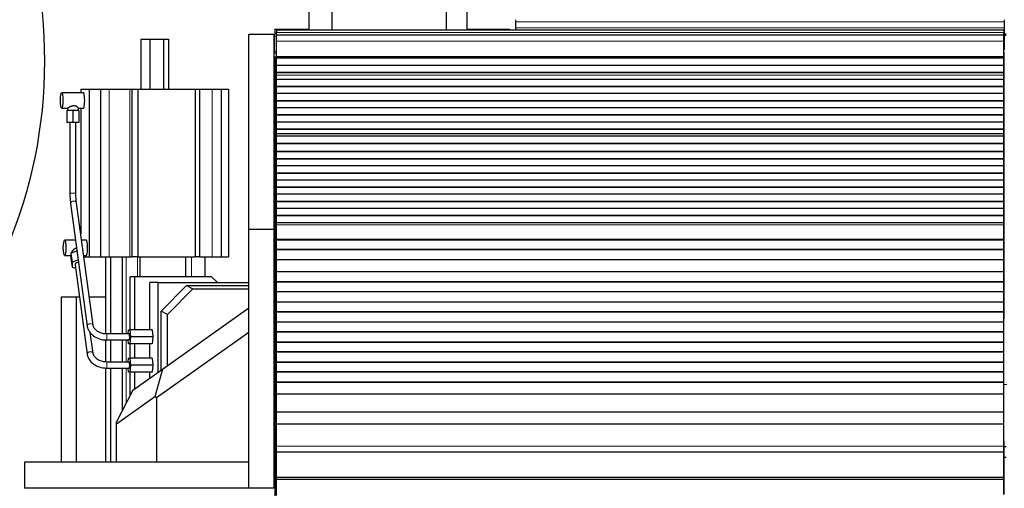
# Model space of a CAD drawing. Header units: inches. Extents: x 0 to 20790, y -12 to 14700.
# Tile 110 of 256: x 2418 to 3400, y 11090 to 11557. Entities that reach past the tile are written whole.
import ezdxf

# ---------------------------------------------------------------- set-up
doc = ezdxf.new("R2010")
doc.units = ezdxf.units.IN
doc.layers.add('1', color=7, linetype='Continuous', true_color=0xffffff)

msp = doc.modelspace()

# ---------------------------------------------------------------- linework, layer by layer
at = {"layer": '1', "color": 2, "linetype": 'Continuous', "lineweight": 25}
for p, q in [((2706.411, 11587.745), (2706.411, 11546.751)), ((2729.261, 11587.753), (2729.261, 11546.753)), ((2843.561, 11546.753), (2843.561, 11587.753)), ((2864.411, 11546.754), (2864.411, 11587.754)), ((2912.411, 11557.174), (2912.411, 11555.105)), ((3400.411, 11557.174), (3400.411, 11555.105)), ((2672.411, 11547.753), (2672.411, 11542.749)), ((2672.411, 11547.753), (2706.411, 11547.753)), ((2864.411, 11547.753), (2906.411, 11547.753)), ((2906.411, 11547.753), (2906.411, 11546.751)), ((2912.411, 11555.105), (2912.411, 11549.079)), ((2912.411, 11549.079), (2912.411, 11547.148)), ((3400.411, 11555.105), (3400.411, 11549.079)), ((3400.411, 11549.079), (3400.411, 11547.148)), ((2538.663, 11537.754), (2547.399, 11537.754)), ((2538.663, 11537.754), (2538.663, 11487.754)), ((2547.399, 11537.754), (2561.082, 11537.754)), ((2547.399, 11537.754), (2547.399, 11487.754)), ((2561.082, 11537.754), (2566.028, 11537.754)), ((2561.082, 11537.754), (2561.082, 11487.754)), ((2566.028, 11537.754), (2566.028, 11487.754)), ((2646.411, 11347.836), (2646.411, 11542.836)), ((2646.411, 11542.836), (2671.411, 11542.836)), ((2671.411, 11542.836), (2671.411, 11347.836)), ((2671.53, 11542.754), (2671.53, 11540.411)), ((2671.53, 11540.411), (2671.53, 11525.425)), ((3399.911, 11546.754), (2673.911, 11546.754)), ((2673.911, 11546.754), (2673.911, 11544.389)), ((2673.911, 11541.754), (2673.911, 11544.389)), ((2673.911, 11535.896), (2673.911, 11541.754)), ((3399.911, 11541.754), (2673.911, 11541.754)), ((2912.411, 11547.148), (3400.411, 11547.148)), ((2912.411, 11547.148), (2912.411, 11546.754)), ((3399.911, 11546.754), (3399.911, 11544.389)), ((3399.911, 11541.754), (3399.911, 11544.389)), ((3399.911, 11535.896), (3399.911, 11541.754)), ((3400.411, 11547.148), (3400.411, 11542.323)), ((3402.411, 11542.648), (3400.411, 11542.648)), ((3400.411, 11542.323), (3400.411, 11527.148)), ((3400.411, 11541.648), (3402.411, 11541.648)), ((2673.911, 11520.413), (2673.911, 11535.896)), ((3399.911, 11520.413), (3399.911, 11535.896)), ((2671.53, 11524.254), (2671.53, 11525.425)), ((2671.53, 11524.254), (2673.53, 11524.254)), ((2671.53, 11520.254), (2671.53, 11524.254)), ((2671.53, 11520.254), (2673.53, 11520.254)), ((2672.411, 11520.253), (2672.411, 11045.753)), ((2673.912, 11524.254), (2673.53, 11524.254)), ((2673.912, 11520.254), (2673.53, 11520.254)), ((2673.911, 11519.989), (2673.911, 11520.413)), ((2673.911, 11519.564), (2673.911, 11519.989)), ((2673.911, 11518.898), (2673.911, 11519.564)), ((3399.911, 11519.564), (2673.911, 11519.564)), ((3399.911, 11518.898), (2673.911, 11518.898)), ((2673.911, 11518.762), (2673.911, 11518.898)), ((2673.911, 11511.53), (2673.911, 11518.762)), ((3399.911, 11518.762), (2673.911, 11518.762)), ((3399.908, 11527.148), (3400.411, 11527.148)), ((3399.911, 11524.754), (3400.411, 11524.754)), ((3399.911, 11519.989), (3399.911, 11520.413)), ((3399.911, 11519.564), (3399.911, 11519.989)), ((3399.911, 11518.898), (3399.911, 11519.564)), ((3399.911, 11518.762), (3399.911, 11518.898)), ((3399.911, 11511.53), (3399.911, 11518.762)), ((3400.411, 11258.754), (3400.411, 11524.754)), ((2673.911, 11504.596), (2673.911, 11511.53)), ((3399.911, 11511.53), (2673.911, 11511.53)), ((3399.911, 11504.596), (3399.911, 11511.53)), ((2673.911, 11504.242), (2673.911, 11504.596)), ((3399.911, 11504.596), (2673.911, 11504.596)), ((2673.911, 11501.794), (2673.911, 11504.242)), ((3399.911, 11504.242), (2673.911, 11504.242)), ((2673.911, 11501.767), (2673.911, 11501.794)), ((2673.911, 11497.573), (2673.911, 11501.767)), ((3399.911, 11504.242), (3399.911, 11504.596)), ((3399.911, 11501.794), (3399.911, 11504.242)), ((3399.911, 11501.767), (3399.911, 11501.794)), ((3399.911, 11497.573), (3399.911, 11501.767)), ((2673.911, 11490.502), (2673.911, 11497.573)), ((3399.911, 11497.573), (2673.911, 11497.573)), ((2673.911, 11490.149), (2673.911, 11490.502)), ((3399.911, 11490.502), (2673.911, 11490.502)), ((2673.911, 11483.431), (2673.911, 11490.149)), ((3399.911, 11490.149), (2673.911, 11490.149)), ((3399.911, 11490.502), (3399.911, 11497.573)), ((3399.911, 11490.149), (3399.911, 11490.502)), ((3399.911, 11483.431), (3399.911, 11490.149)), ((2481.309, 11484.404), (2459.585, 11484.404)), ((2478.545, 11487.754), (2486.915, 11487.754)), ((2478.545, 11487.754), (2478.545, 11484.403)), ((2486.915, 11487.754), (2498.191, 11487.754)), ((2486.915, 11487.754), (2486.915, 11320.754)), ((2498.191, 11487.754), (2507.078, 11487.754)), ((2498.191, 11487.754), (2498.191, 11320.754)), ((2507.078, 11487.754), (2527.695, 11487.754)), ((2527.695, 11487.754), (2529.985, 11487.754)), ((2529.985, 11487.754), (2535.712, 11487.754)), ((2529.985, 11320.754), (2529.985, 11487.754)), ((2535.712, 11487.754), (2592.984, 11487.754)), ((2535.712, 11487.754), (2535.712, 11320.754)), ((2592.984, 11487.754), (2597.132, 11487.754)), ((2592.984, 11320.754), (2592.984, 11487.754)), ((2597.132, 11487.754), (2597.132, 11320.754)), ((2597.132, 11487.754), (2609.773, 11487.754)), ((2609.773, 11487.754), (2618.66, 11487.754)), ((2618.66, 11487.754), (2626.146, 11487.754)), ((2618.66, 11487.754), (2618.66, 11320.754)), ((2626.146, 11487.754), (2626.146, 11320.754)), ((2673.911, 11476.36), (2673.911, 11483.431)), ((3399.911, 11483.431), (2673.911, 11483.431)), ((3399.911, 11476.36), (3399.911, 11483.431)), ((2459.585, 11468.904), (2465.416, 11468.904)), ((2465.304, 11468.942), (2465.304, 11466.753)), ((2476.204, 11468.904), (2481.309, 11468.904)), ((2476.304, 11466.753), (2476.304, 11468.997)), ((2478.545, 11468.903), (2478.545, 11343.771)), ((2673.911, 11476.007), (2673.911, 11476.36)), ((3399.911, 11476.36), (2673.911, 11476.36)), ((2673.911, 11469.289), (2673.911, 11476.007)), ((3399.911, 11476.007), (2673.911, 11476.007)), ((2673.911, 11462.218), (2673.911, 11469.289)), ((3399.911, 11469.289), (2673.911, 11469.289)), ((3399.911, 11476.007), (3399.911, 11476.36)), ((3399.911, 11469.289), (3399.911, 11476.007)), ((3399.911, 11462.218), (3399.911, 11469.289)), ((2470.804, 11466.753), (2464.804, 11466.753)), ((2464.804, 11466.753), (2464.804, 11454.753)), ((2476.804, 11466.753), (2470.804, 11466.753)), ((2470.804, 11466.753), (2470.804, 11454.753)), ((2476.804, 11466.753), (2476.804, 11454.753)), ((2673.911, 11461.865), (2673.911, 11462.218)), ((3399.911, 11462.218), (2673.911, 11462.218)), ((2673.911, 11455.147), (2673.911, 11461.865)), ((3399.911, 11461.865), (2673.911, 11461.865)), ((3399.911, 11461.865), (3399.911, 11462.218)), ((3399.911, 11455.147), (3399.911, 11461.865)), ((2470.804, 11454.753), (2464.804, 11454.753)), ((2467.804, 11454.753), (2467.804, 11384.102)), ((2476.804, 11454.753), (2470.804, 11454.753)), ((2473.804, 11384.102), (2473.804, 11454.753)), ((2673.911, 11448.076), (2673.911, 11455.147)), ((3399.911, 11455.147), (2673.911, 11455.147)), ((3399.911, 11448.076), (3399.911, 11455.147)), ((2673.911, 11447.722), (2673.911, 11448.076)), ((3399.911, 11448.076), (2673.911, 11448.076)), ((2673.911, 11443.529), (2673.911, 11447.722)), ((3399.911, 11447.722), (2673.911, 11447.722)), ((2673.911, 11443.501), (2673.911, 11443.529)), ((2673.911, 11440.957), (2673.911, 11443.501)), ((2673.911, 11440.95), (2673.911, 11440.957)), ((3399.911, 11440.957), (2673.911, 11440.957)), ((2673.911, 11433.745), (2673.911, 11440.95)), ((3399.911, 11440.95), (2673.911, 11440.95)), ((3399.911, 11447.722), (3399.911, 11448.076)), ((3399.911, 11443.529), (3399.911, 11447.722)), ((3399.911, 11443.501), (3399.911, 11443.529)), ((3399.911, 11440.957), (3399.911, 11443.501)), ((3399.911, 11440.95), (3399.911, 11440.957)), ((3399.911, 11433.745), (3399.911, 11440.95)), ((2673.911, 11433.391), (2673.911, 11433.745)), ((3399.911, 11433.745), (2673.911, 11433.745)), ((2673.911, 11425.869), (2673.911, 11433.391)), ((3399.911, 11433.391), (2673.911, 11433.391)), ((3399.911, 11433.391), (3399.911, 11433.745)), ((3399.911, 11425.869), (3399.911, 11433.391)), ((2673.911, 11425.449), (2673.911, 11425.869)), ((3399.911, 11425.869), (2673.911, 11425.869)), ((2673.911, 11418.377), (2673.911, 11425.449)), ((3399.911, 11425.449), (2673.911, 11425.449)), ((3399.911, 11425.449), (3399.911, 11425.869)), ((3399.911, 11418.377), (3399.911, 11425.449)), ((2673.911, 11418.024), (2673.911, 11418.377)), ((3399.911, 11418.377), (2673.911, 11418.377)), ((2673.911, 11411.306), (2673.911, 11418.024)), ((3399.911, 11418.024), (2673.911, 11418.024)), ((2673.911, 11404.235), (2673.911, 11411.306)), ((3399.911, 11411.306), (2673.911, 11411.306)), ((3399.911, 11418.024), (3399.911, 11418.377)), ((3399.911, 11411.306), (3399.911, 11418.024)), ((3399.911, 11404.235), (3399.911, 11411.306)), ((2673.911, 11403.882), (2673.911, 11404.235)), ((3399.911, 11404.235), (2673.911, 11404.235)), ((2673.911, 11397.164), (2673.911, 11403.882)), ((3399.911, 11403.882), (2673.911, 11403.882)), ((3399.911, 11403.882), (3399.911, 11404.235)), ((3399.911, 11397.164), (3399.911, 11403.882)), ((2673.911, 11390.093), (2673.911, 11397.164)), ((3399.911, 11397.164), (2673.911, 11397.164)), ((2673.911, 11389.74), (2673.911, 11390.093)), ((3399.911, 11390.093), (2673.911, 11390.093)), ((3399.911, 11390.093), (3399.911, 11397.164)), ((3399.911, 11389.74), (3399.911, 11390.093)), ((2473.804, 11384.102), (2473.803, 11384.102)), ((2673.911, 11383.022), (2673.911, 11389.74)), ((3399.911, 11389.74), (2673.911, 11389.74)), ((2673.911, 11375.951), (2673.911, 11383.022)), ((3399.911, 11383.022), (2673.911, 11383.022)), ((3399.911, 11383.022), (3399.911, 11389.74)), ((3399.911, 11375.951), (3399.911, 11383.022)), ((2468.405, 11373.869), (2484.988, 11251.681)), ((2474.351, 11374.676), (2474.343, 11374.725)), ((2490.933, 11252.487), (2474.351, 11374.676)), ((2673.911, 11375.597), (2673.911, 11375.951)), ((3399.911, 11375.951), (2673.911, 11375.951)), ((2673.911, 11368.88), (2673.911, 11375.597)), ((3399.911, 11375.597), (2673.911, 11375.597)), ((3399.911, 11375.597), (3399.911, 11375.951)), ((3399.911, 11368.88), (3399.911, 11375.597)), ((3399.911, 11368.88), (2673.911, 11368.88)), ((2673.911, 11361.809), (2673.911, 11368.88)), ((2673.911, 11361.455), (2673.911, 11361.809)), ((3399.911, 11361.809), (2673.911, 11361.809)), ((2673.911, 11354.738), (2673.911, 11361.455)), ((3399.911, 11361.455), (2673.911, 11361.455)), ((3399.911, 11361.809), (3399.911, 11368.88)), ((3399.911, 11361.455), (3399.911, 11361.809)), ((3399.911, 11354.738), (3399.911, 11361.455)), ((2673.911, 11352.464), (2673.911, 11354.738)), ((3399.911, 11354.738), (2673.911, 11354.738)), ((2673.911, 11338.322), (2673.911, 11352.464)), ((3399.911, 11352.464), (3399.911, 11354.738)), ((3399.911, 11338.322), (3399.911, 11352.464)), ((2646.411, 11089.836), (2646.411, 11347.836)), ((2671.411, 11347.836), (2646.411, 11347.836)), ((2671.411, 11347.836), (2671.411, 11089.836)), ((2473.354, 11337.404), (2462.428, 11337.404)), ((2484.152, 11337.404), (2479.409, 11337.404)), ((2673.911, 11337.606), (2673.911, 11338.322)), ((3399.911, 11337.606), (2673.911, 11337.606)), ((2673.911, 11337.356), (2673.911, 11337.606)), ((2673.911, 11327.856), (2673.911, 11337.356)), ((3399.911, 11337.356), (2673.911, 11337.356)), ((3399.911, 11337.606), (3399.911, 11338.322)), ((3399.911, 11337.356), (3399.911, 11337.606)), ((3399.911, 11327.856), (3399.911, 11337.356)), ((2462.428, 11321.904), (2468.677, 11321.904)), ((2474.645, 11326.708), (2468.677, 11323.987)), ((2468.677, 11323.987), (2468.677, 11319.479)), ((2468.677, 11323.987), (2469.907, 11314.922)), ((2474.813, 11326.657), (2474.645, 11326.708)), ((2474.645, 11326.708), (2475.875, 11317.643)), ((2481.513, 11321.904), (2484.152, 11321.904)), ((2673.911, 11327.606), (2673.911, 11327.856)), ((3399.911, 11327.856), (2673.911, 11327.856)), ((2673.911, 11317.606), (2673.911, 11327.606)), ((3399.911, 11327.606), (2673.911, 11327.606)), ((3399.911, 11327.606), (3399.911, 11327.856)), ((3399.911, 11317.606), (3399.911, 11327.606)), ((2468.677, 11319.479), (2469.907, 11310.414)), ((2475.875, 11317.643), (2469.907, 11314.922)), ((2469.907, 11314.922), (2469.907, 11310.414)), ((2472.902, 11312.732), (2484.988, 11223.681)), ((2472.902, 11312.732), (2472.902, 11312.732)), ((2476.043, 11317.593), (2475.875, 11317.643)), ((2481.669, 11320.754), (2486.915, 11320.754)), ((2486.915, 11320.754), (2498.191, 11320.754)), ((2498.191, 11320.754), (2507.078, 11320.754)), ((2503.33, 11320.754), (2503.33, 11243.838)), ((2507.078, 11320.754), (2527.695, 11320.754)), ((2508.541, 11243.751), (2508.541, 11320.754)), ((2519.995, 11320.754), (2519.995, 11243.751)), ((2527.695, 11320.754), (2529.985, 11320.754)), ((2535.712, 11320.754), (2529.985, 11320.754)), ((2535.712, 11320.754), (2592.984, 11320.754)), ((2538.004, 11300.754), (2538.004, 11320.754)), ((2583.427, 11300.754), (2583.427, 11320.754)), ((2597.132, 11320.754), (2592.984, 11320.754)), ((2597.132, 11320.754), (2609.773, 11320.754)), ((2602.941, 11300.754), (2602.941, 11320.754)), ((2609.773, 11320.754), (2618.66, 11320.754)), ((2618.66, 11320.754), (2626.146, 11320.754)), ((2673.911, 11305.856), (2673.911, 11317.606)), ((3399.911, 11317.606), (2673.911, 11317.606)), ((3399.911, 11305.856), (3399.911, 11317.606)), ((2469.907, 11310.414), (2473.357, 11309.381)), ((2673.911, 11305.606), (2673.911, 11305.856)), ((3399.911, 11305.856), (2673.911, 11305.856)), ((2673.911, 11295.606), (2673.911, 11305.606)), ((3399.911, 11305.606), (2673.911, 11305.606)), ((3399.911, 11305.606), (3399.911, 11305.856)), ((3399.911, 11295.606), (3399.911, 11305.606)), ((2528.026, 11247.753), (2528.026, 11300.754)), ((2532.238, 11300.754), (2528.026, 11300.754)), ((2609.259, 11300.754), (2532.238, 11300.754)), ((2532.238, 11300.754), (2532.238, 11247.753)), ((2556.03, 11294.976), (2547.676, 11294.976)), ((2547.676, 11247.753), (2547.676, 11294.976)), ((2556.03, 11294.976), (2646.411, 11294.976)), ((2556.03, 11205.766), (2556.03, 11294.976)), ((2558.992, 11266.602), (2584.048, 11291.976)), ((2584.048, 11291.976), (2646.411, 11291.976)), ((2584.048, 11291.976), (2590.357, 11288.626)), ((2614.964, 11294.976), (2609.259, 11300.754)), ((2671.41, 11294.976), (2672.41, 11294.976)), ((2673.911, 11295.356), (2673.911, 11295.606)), ((3399.911, 11295.606), (2673.911, 11295.606)), ((2673.911, 11285.856), (2673.911, 11295.356)), ((3399.911, 11295.356), (2673.911, 11295.356)), ((3399.911, 11295.356), (3399.911, 11295.606)), ((3399.911, 11285.856), (3399.911, 11295.356)), ((2590.357, 11288.626), (2565.301, 11263.252)), ((2590.357, 11288.626), (2646.411, 11288.626)), ((2673.911, 11285.606), (2673.911, 11285.856)), ((3399.911, 11285.856), (2673.911, 11285.856)), ((2673.911, 11275.606), (2673.911, 11285.606)), ((3399.911, 11285.606), (2673.911, 11285.606)), ((3399.911, 11285.606), (3399.911, 11285.856)), ((3399.911, 11275.606), (3399.911, 11285.606)), ((2459.411, 11115.836), (2459.411, 11280.754)), ((2459.411, 11280.754), (2474.411, 11280.754)), ((2474.411, 11115.836), (2474.411, 11280.754)), ((2474.413, 11280.754), (2477.243, 11280.754)), ((2487.098, 11280.754), (2503.332, 11280.754)), ((2671.411, 11277.199), (2672.411, 11276.187)), ((2672.411, 11272.525), (2671.411, 11273.537)), ((2673.911, 11275.356), (2673.911, 11275.606)), ((3399.911, 11275.606), (2673.911, 11275.606)), ((2673.911, 11265.856), (2673.911, 11275.356)), ((3399.911, 11275.356), (2673.911, 11275.356)), ((3399.911, 11275.356), (3399.911, 11275.606)), ((3399.911, 11265.856), (3399.911, 11275.356)), ((2558.992, 11207.863), (2558.992, 11266.602)), ((2565.301, 11263.252), (2558.992, 11266.602)), ((2560.163, 11208.692), (2646.411, 11269.754)), ((2565.301, 11212.33), (2565.301, 11263.252)), ((2673.911, 11265.606), (2673.911, 11265.856)), ((3399.911, 11265.856), (2673.911, 11265.856)), ((2673.911, 11255.606), (2673.911, 11265.606)), ((3399.911, 11265.606), (2673.911, 11265.606)), ((3399.911, 11265.606), (3399.911, 11265.856)), ((3399.911, 11255.606), (3399.911, 11265.606)), ((2490.933, 11252.487), (2490.921, 11252.56)), ((2673.911, 11255.356), (2673.911, 11255.606)), ((3399.911, 11255.606), (2673.911, 11255.606)), ((3399.911, 11255.356), (2673.911, 11255.356)), ((2673.911, 11245.856), (2673.911, 11255.356)), ((3399.907, 11258.754), (3400.411, 11258.754)), ((3399.911, 11255.356), (3399.911, 11255.606)), ((3399.911, 11245.856), (3399.911, 11255.356)), ((2490.933, 11224.487), (2488.127, 11245.161)), ((2526.991, 11243.753), (2504.313, 11243.753)), ((2525.997, 11243.754), (2526.358, 11247.753)), ((2526.358, 11247.753), (2527.623, 11247.753)), ((2550.003, 11247.753), (2527.623, 11247.753)), ((2527.623, 11247.753), (2528.255, 11240.753)), ((2550.003, 11247.753), (2550.642, 11240.753)), ((2646.411, 11245.249), (2554.347, 11180.07)), ((2673.911, 11245.606), (2673.911, 11245.856)), ((3399.911, 11245.856), (2673.911, 11245.856)), ((2673.911, 11235.606), (2673.911, 11245.606)), ((3399.911, 11245.606), (2673.911, 11245.606)), ((3399.911, 11245.606), (3399.911, 11245.856)), ((3399.911, 11235.606), (3399.911, 11245.606)), ((2503.33, 11237.832), (2503.33, 11215.842)), ((2504.313, 11237.753), (2526.991, 11237.753)), ((2508.541, 11215.755), (2508.541, 11237.752)), ((2519.995, 11237.752), (2519.995, 11215.755)), ((2526.358, 11233.753), (2525.997, 11237.753)), ((2527.623, 11233.753), (2526.358, 11233.753)), ((2528.255, 11240.753), (2527.623, 11233.753)), ((2550.003, 11233.753), (2527.623, 11233.753)), ((2528.026, 11219.756), (2528.026, 11233.753)), ((2550.642, 11240.753), (2528.255, 11240.753)), ((2532.238, 11233.753), (2532.238, 11219.756)), ((2547.676, 11219.754), (2547.676, 11233.753)), ((2550.642, 11240.753), (2550.003, 11233.753)), ((2673.911, 11235.356), (2673.911, 11235.606)), ((3399.911, 11235.606), (2673.911, 11235.606)), ((3399.911, 11235.356), (2673.911, 11235.356)), ((2673.911, 11225.856), (2673.911, 11235.356)), ((3399.911, 11235.356), (3399.911, 11235.606)), ((3399.911, 11225.856), (3399.911, 11235.356)), ((2490.933, 11224.487), (2490.921, 11224.56)), ((2673.911, 11225.606), (2673.911, 11225.856)), ((3399.911, 11225.856), (2673.911, 11225.856)), ((2673.911, 11215.606), (2673.911, 11225.606)), ((3399.911, 11225.606), (2673.911, 11225.606)), ((3399.911, 11225.606), (3399.911, 11225.856)), ((3399.911, 11215.606), (3399.911, 11225.606)), ((2526.991, 11215.753), (2504.313, 11215.753)), ((2525.997, 11215.754), (2526.358, 11219.753)), ((2526.358, 11219.753), (2527.623, 11219.753)), ((2527.623, 11219.753), (2528.255, 11212.753)), ((2550.003, 11219.753), (2527.623, 11219.753)), ((2550.003, 11219.753), (2550.642, 11212.753)), ((2673.911, 11215.356), (2673.911, 11215.606)), ((3399.911, 11215.606), (2673.911, 11215.606)), ((3399.911, 11215.356), (2673.911, 11215.356)), ((2673.911, 11205.856), (2673.911, 11215.356)), ((3399.911, 11215.356), (3399.911, 11215.606)), ((3399.911, 11205.856), (3399.911, 11215.356)), ((2503.33, 11209.835), (2503.33, 11115.838)), ((2504.313, 11209.753), (2526.991, 11209.753)), ((2508.541, 11115.838), (2508.541, 11209.755)), ((2519.995, 11209.755), (2519.995, 11167.174)), ((2526.358, 11205.753), (2525.997, 11209.753)), ((2527.623, 11205.753), (2526.358, 11205.753)), ((2528.255, 11212.753), (2527.623, 11205.753)), ((2550.003, 11205.753), (2527.623, 11205.753)), ((2528.026, 11182.701), (2528.026, 11205.756)), ((2550.642, 11212.753), (2528.255, 11212.753)), ((2530.671, 11187.812), (2560.163, 11208.692)), ((2532.238, 11205.756), (2532.238, 11188.922)), ((2547.676, 11199.853), (2547.676, 11205.754)), ((2550.642, 11212.753), (2550.003, 11205.753)), ((2560.163, 11208.692), (2552.602, 11180.973)), ((2673.911, 11205.606), (2673.911, 11205.856)), ((3399.911, 11205.856), (2673.911, 11205.856)), ((2673.911, 11195.606), (2673.911, 11205.606)), ((3399.911, 11205.606), (2673.911, 11205.606)), ((3399.911, 11205.606), (3399.911, 11205.856)), ((3399.911, 11195.606), (3399.911, 11205.606)), ((2673.911, 11195.356), (2673.911, 11195.606)), ((3399.911, 11195.606), (2673.911, 11195.606)), ((2673.911, 11183.623), (2673.911, 11195.356)), ((3399.911, 11195.356), (2673.911, 11195.356)), ((3399.911, 11195.356), (3399.911, 11195.606)), ((3399.911, 11183.623), (3399.911, 11195.356)), ((2530.671, 11187.812), (2514.347, 11156.255)), ((2671.411, 11185.97), (2672.411, 11186.982)), ((2552.602, 11180.973), (2514.347, 11153.889)), ((2554.347, 11180.07), (2552.602, 11180.973)), ((2554.347, 11180.07), (2554.347, 11115.836)), ((2672.411, 11183.321), (2671.411, 11182.308)), ((2673.911, 11165.811), (2673.911, 11183.623)), ((3399.911, 11183.623), (2673.911, 11183.623)), ((3399.911, 11165.811), (3399.911, 11183.623)), ((2672.41, 11164.531), (2671.41, 11164.531)), ((2673.911, 11153.851), (2673.911, 11165.811)), ((3399.911, 11165.811), (2673.911, 11165.811)), ((3399.911, 11153.851), (3399.911, 11165.811)), ((2514.347, 11153.889), (2514.347, 11156.255)), ((2514.347, 11115.836), (2514.347, 11153.889)), ((2673.911, 11131.988), (2673.911, 11153.851)), ((3399.911, 11153.851), (2673.911, 11153.851)), ((3399.911, 11131.988), (3399.911, 11153.851)), ((3400.411, 11136.754), (3399.911, 11136.754)), ((3400.411, 11083.518), (3400.411, 11136.754)), ((2673.911, 11126.268), (2673.911, 11131.988)), ((2673.911, 11126.268), (3399.911, 11126.268)), ((2673.911, 11100.726), (2673.911, 11126.268)), ((3399.911, 11126.268), (3399.911, 11131.988)), ((3399.911, 11100.726), (3399.911, 11126.268)), ((3402.417, 11131.254), (3400.411, 11131.254)), ((2646.411, 11115.836), (2422.411, 11115.836)), ((2422.411, 11115.836), (2422.411, 11089.836)), ((3400.404, 11120.754), (3402.406, 11120.754)), ((2673.911, 11098.461), (2673.911, 11100.726)), ((3399.911, 11100.726), (2673.911, 11100.726)), ((2673.911, 11082.61), (2673.911, 11098.461)), ((3399.911, 11098.461), (2673.911, 11098.461)), ((3399.911, 11098.461), (3399.911, 11100.726)), ((3399.911, 11083.52), (3399.911, 11098.461)), ((2646.411, 11089.836), (2422.411, 11089.836)), ((2671.411, 11089.836), (2646.411, 11089.836))]:
    msp.add_line(p, q, dxfattribs=at)
at = {"layer": '1', "color": 110, "linetype": 'Continuous', "lineweight": 13}
for p, q in [((2912.411, 11555.105), (3400.411, 11555.105)), ((2912.411, 11549.079), (3400.411, 11549.079)), ((2673.912, 11540.411), (2671.53, 11540.411)), ((3399.911, 11544.389), (2673.911, 11544.389)), ((3399.908, 11542.323), (3400.411, 11542.323)), ((3399.911, 11535.896), (2673.911, 11535.896)), ((2673.912, 11525.425), (2671.53, 11525.425)), ((2673.53, 11524.254), (2673.53, 11520.254)), ((3399.911, 11520.413), (2673.911, 11520.413)), ((3399.911, 11519.989), (2673.911, 11519.989)), ((3399.911, 11501.794), (2673.911, 11501.794)), ((3399.911, 11501.767), (2673.911, 11501.767)), ((2507.078, 11487.754), (2507.078, 11320.754)), ((2527.695, 11487.754), (2527.695, 11320.754)), ((2609.773, 11487.754), (2609.773, 11320.754)), ((3399.911, 11443.529), (2673.911, 11443.529)), ((3399.911, 11443.501), (2673.911, 11443.501)), ((2469.217, 11384.102), (2467.804, 11384.102)), ((2473.803, 11384.102), (2469.217, 11384.102)), ((2468.405, 11373.869), (2468.405, 11373.869)), ((3399.911, 11352.464), (2673.911, 11352.464)), ((3399.911, 11338.322), (2673.911, 11338.322)), ((2523.945, 11243.751), (2523.945, 11320.754)), ((2535.399, 11300.754), (2535.399, 11320.754)), ((2589.117, 11300.754), (2589.117, 11320.754)), ((2484.988, 11251.681), (2484.988, 11251.68)), ((2523.945, 11215.755), (2523.945, 11237.752)), ((2484.988, 11223.681), (2484.988, 11223.68)), ((2523.945, 11174.812), (2523.945, 11209.755)), ((3402.915, 11193.204), (3399.913, 11193.204)), ((3399.911, 11131.988), (2673.911, 11131.988))]:
    msp.add_line(p, q, dxfattribs=at)
at = {"layer": '1', "color": 2, "linetype": 'Continuous', "lineweight": 25}
msp.add_circle((1966.411, 11515.754), 476, dxfattribs=at)
for centre in [(2459.585, 11476.654), (2462.428, 11329.654)]:
    msp.add_ellipse(centre, major_axis=(0, -7.75), ratio=0.1579245, dxfattribs=at)
for centre, major_axis, ratio, start_param, end_param in [((2481.309, 11476.654), (0, -7.75), 0.1579245, 0, 3.1415927), ((2484.152, 11329.654), (0, -7.75), 0.1579245, 0, 3.1415927), ((2475.875, 11313.135), (-2.973, -0.403), 0.6472314, 5.2202838, 6.2831853), ((2475.875, 11313.135), (-2.973, -0.403), 0.6472314, 4.4543242, 5.2202838), ((2526.991, 11240.753), (0, -3), 0.1564345, 1.5707963, 3.1415927), ((2526.991, 11240.753), (0, -3), 0.1564345, 0, 1.5707963), ((2526.991, 11212.753), (0, -3), 0.1564345, 1.5707963, 3.1415927), ((2526.991, 11212.753), (0, -3), 0.1564345, 0, 1.5707963)]:
    msp.add_ellipse(centre, major_axis=major_axis, ratio=ratio, start_param=start_param, end_param=end_param, dxfattribs=at)
at = {"layer": '1', "color": 110, "linetype": 'Continuous', "lineweight": 13}
for centre, major_axis, ratio, start_param, end_param in [((2471.378, 11374.272), (-2.973, -0.403), 0.6472314, 5.2202838, 6.2831853), ((2471.378, 11374.272), (-2.973, -0.403), 0.6472314, 3.1671548, 5.2202838), ((2487.96, 11252.084), (-2.973, -0.403), 0.6472314, 5.2202838, 6.2831853), ((2487.96, 11252.084), (-2.973, -0.403), 0.6472314, 3.1794266, 5.2202838), ((2504.313, 11240.753), (0, -3), 0.1564345, 1.5707963, 3.1577915), ((2504.313, 11240.753), (0, -3), 0.1564345, 0.0003927, 1.5707963), ((2487.96, 11224.084), (-2.973, -0.403), 0.6472314, 5.2202838, 6.2831853), ((2487.96, 11224.084), (-2.973, -0.403), 0.6472314, 3.1794266, 5.2202838), ((2504.313, 11212.753), (0, -3), 0.1564345, 1.5707963, 3.1577915), ((2504.313, 11212.753), (0, -3), 0.1564345, 0.0003927, 1.5707963)]:
    msp.add_ellipse(centre, major_axis=major_axis, ratio=ratio, start_param=start_param, end_param=end_param, dxfattribs=at)
at = {"layer": '1', "color": 2, "linetype": 'Continuous', "lineweight": 25}
for points, knots in [([(2470.804, 11471.231), (2470.617, 11471.201), (2470.434, 11471.162), (2470.074, 11471.072), (2469.897, 11471.02), (2469.55, 11470.905), (2469.379, 11470.843), (2469.168, 11470.76), (2469.126, 11470.743), (2469.043, 11470.709), (2468.918, 11470.658), (2468.796, 11470.605), (2468.556, 11470.498), (2468.4, 11470.425), (2468.095, 11470.278), (2467.947, 11470.204), (2467.766, 11470.111), (2467.73, 11470.092), (2467.659, 11470.055), (2467.624, 11470.037), (2467.518, 11469.981), (2467.449, 11469.945), (2467.246, 11469.836), (2467.116, 11469.766), (2466.867, 11469.63), (2466.747, 11469.565), (2466.519, 11469.44), (2466.41, 11469.381), (2466.28, 11469.311), (2466.255, 11469.298), (2466.204, 11469.271), (2466.18, 11469.258), (2466.107, 11469.219), (2466.06, 11469.195), (2465.926, 11469.126), (2465.845, 11469.085), (2465.697, 11469.015), (2465.631, 11468.986), (2465.558, 11468.957), (2465.544, 11468.952), (2465.518, 11468.942), (2465.479, 11468.928), (2465.446, 11468.919), (2465.399, 11468.907), (2465.376, 11468.904), (2465.357, 11468.904)], [0, 0, 0, 0, 0.0679579, 0.0679579, 0.1359157, 0.1359157, 0.2038736, 0.2038736, 0.2208631, 0.2208631, 0.2378525, 0.2718315, 0.2718315, 0.3397893, 0.3397893, 0.4077472, 0.4077472, 0.4247367, 0.4247367, 0.4417261, 0.4417261, 0.4757051, 0.4757051, 0.5436629, 0.5436629, 0.6116208, 0.6116208, 0.6795787, 0.6795787, 0.6965681, 0.6965681, 0.7135576, 0.7135576, 0.7475365, 0.7475365, 0.8154944, 0.8154944, 0.8834523, 0.8834523, 0.9004417, 0.9004417, 0.9174312, 0.9514101, 0.9514101, 1, 1, 1, 1]), ([(2476.304, 11468.966), (2476.304, 11468.966), (2476.304, 11468.967), (2476.304, 11468.979), (2476.301, 11468.992), (2476.294, 11469.015), (2476.291, 11469.023), (2476.283, 11469.039), (2476.279, 11469.048), (2476.255, 11469.093), (2476.227, 11469.135), (2476.153, 11469.228), (2476.108, 11469.28), (2476.028, 11469.364), (2475.999, 11469.393), (2475.953, 11469.439), (2475.937, 11469.454), (2475.904, 11469.485), (2475.887, 11469.501), (2475.801, 11469.58), (2475.725, 11469.647), (2475.559, 11469.784), (2475.469, 11469.856), (2475.325, 11469.965), (2475.275, 11470.001), (2475.197, 11470.057), (2475.171, 11470.076), (2475.117, 11470.113), (2475.09, 11470.132), (2474.954, 11470.225), (2474.839, 11470.299), (2474.597, 11470.446), (2474.471, 11470.519), (2474.205, 11470.66), (2474.067, 11470.729), (2473.884, 11470.811), (2473.848, 11470.827), (2473.773, 11470.859), (2473.66, 11470.907), (2473.545, 11470.951), (2473.31, 11471.036), (2473.148, 11471.087), (2472.897, 11471.153), (2472.812, 11471.174), (2472.682, 11471.201), (2472.638, 11471.21), (2472.55, 11471.226), (2472.506, 11471.234), (2472.282, 11471.269), (2472.102, 11471.288), (2471.737, 11471.305), (2471.553, 11471.304), (2471.274, 11471.288), (2471.18, 11471.28), (2471.039, 11471.264), (2470.992, 11471.259), (2470.922, 11471.249), (2470.898, 11471.246), (2470.851, 11471.239), (2470.828, 11471.235), (2470.804, 11471.231)], [0, 0, 0, 0, 0.0008742, 0.0008742, 0.0320969, 0.0320969, 0.0477083, 0.0477083, 0.0633196, 0.0633196, 0.125765, 0.125765, 0.1882103, 0.1882103, 0.219433, 0.219433, 0.2350443, 0.2350443, 0.2506557, 0.2506557, 0.313101, 0.313101, 0.3755464, 0.3755464, 0.4067691, 0.4067691, 0.4223804, 0.4223804, 0.4379918, 0.4379918, 0.5004371, 0.5004371, 0.5628825, 0.5628825, 0.6253278, 0.6253278, 0.6409392, 0.6409392, 0.6565505, 0.6877732, 0.6877732, 0.7502186, 0.7502186, 0.7814412, 0.7814412, 0.7970526, 0.7970526, 0.8126639, 0.8126639, 0.8751093, 0.8751093, 0.9375546, 0.9375546, 0.9687773, 0.9687773, 0.9843887, 0.9843887, 0.9921943, 0.9921943, 1, 1, 1, 1]), ([(2467.804, 11384.102), (2467.805, 11382.901), (2467.86, 11379.789), (2468.103, 11376.29), (2468.35, 11374.281), (2468.405, 11373.869)], [0, 0, 0, 0, 0.3190533, 0.8567065, 1, 1, 1, 1]), ([(2474.351, 11374.676), (2474.239, 11375.503), (2474.001, 11377.723), (2473.829, 11381.101), (2473.804, 11383.425), (2473.804, 11384.102)], [0, 0, 0, 0, 0.3186226, 0.805268, 1, 1, 1, 1]), ([(2474.169, 11329.285), (2473.984, 11329.252), (2473.804, 11329.207), (2473.452, 11329.093), (2473.28, 11329.026), (2472.944, 11328.871), (2472.779, 11328.784), (2472.576, 11328.665), (2472.536, 11328.64), (2472.456, 11328.591), (2472.337, 11328.515), (2472.221, 11328.436), (2471.993, 11328.273), (2471.846, 11328.158), (2471.56, 11327.92), (2471.421, 11327.795), (2471.219, 11327.602), (2471.152, 11327.537), (2471.054, 11327.437), (2471.021, 11327.403), (2470.956, 11327.336), (2470.924, 11327.301), (2470.766, 11327.13), (2470.644, 11326.991), (2470.411, 11326.709), (2470.3, 11326.566), (2470.088, 11326.278), (2469.987, 11326.132), (2469.844, 11325.911), (2469.798, 11325.837), (2469.73, 11325.726), (2469.708, 11325.688), (2469.664, 11325.614), (2469.643, 11325.577), (2469.538, 11325.391), (2469.462, 11325.245), (2469.323, 11324.955), (2469.261, 11324.812), (2469.179, 11324.601), (2469.154, 11324.531), (2469.119, 11324.426), (2469.108, 11324.392), (2469.087, 11324.323), (2469.077, 11324.29), (2469.057, 11324.22), (2469.047, 11324.184), (2469.038, 11324.149)], [0, 0, 0, 0, 0.0700869, 0.0700869, 0.1401738, 0.1401738, 0.2102607, 0.2102607, 0.2277825, 0.2277825, 0.2453042, 0.2803476, 0.2803476, 0.3504345, 0.3504345, 0.4205214, 0.4205214, 0.4555649, 0.4555649, 0.4730866, 0.4730866, 0.4906084, 0.4906084, 0.5606953, 0.5606953, 0.6307822, 0.6307822, 0.7008691, 0.7008691, 0.7359125, 0.7359125, 0.7534343, 0.7534343, 0.770956, 0.770956, 0.8410429, 0.8410429, 0.9111298, 0.9111298, 0.9461733, 0.9461733, 0.963695, 0.963695, 0.9812167, 0.9812167, 1, 1, 1, 1]), ([(2504.313, 11243.753), (2503.337, 11243.756), (2500.947, 11243.96), (2497.143, 11245.138), (2493.676, 11247.393), (2491.584, 11250.058), (2491.028, 11251.717), (2490.933, 11252.487)], [0, 0, 0, 0, 0.1474116, 0.3697519, 0.5933801, 0.8148391, 1, 1, 1, 1]), ([(2484.988, 11251.681), (2485.158, 11250.511), (2485.947, 11247.707), (2488.891, 11243.483), (2494.038, 11239.816), (2499.598, 11238.036), (2503.061, 11237.757), (2504.313, 11237.753)], [0, 0, 0, 0, 0.1497389, 0.376079, 0.6159369, 0.8642073, 1, 1, 1, 1]), ([(2484.988, 11223.681), (2485.158, 11222.511), (2485.947, 11219.707), (2488.891, 11215.483), (2494.038, 11211.816), (2499.598, 11210.036), (2503.061, 11209.757), (2504.313, 11209.753)], [0, 0, 0, 0, 0.1497389, 0.376079, 0.6159369, 0.8642073, 1, 1, 1, 1]), ([(2504.313, 11215.753), (2503.337, 11215.756), (2500.947, 11215.96), (2497.143, 11217.138), (2493.676, 11219.393), (2491.584, 11222.058), (2491.028, 11223.717), (2490.933, 11224.487)], [0, 0, 0, 0, 0.1474116, 0.3697519, 0.5933801, 0.8148391, 1, 1, 1, 1])]:
    msp.add_open_spline(points, degree=3, knots=knots, dxfattribs=at)

doc.saveas('drawing.dxf')
